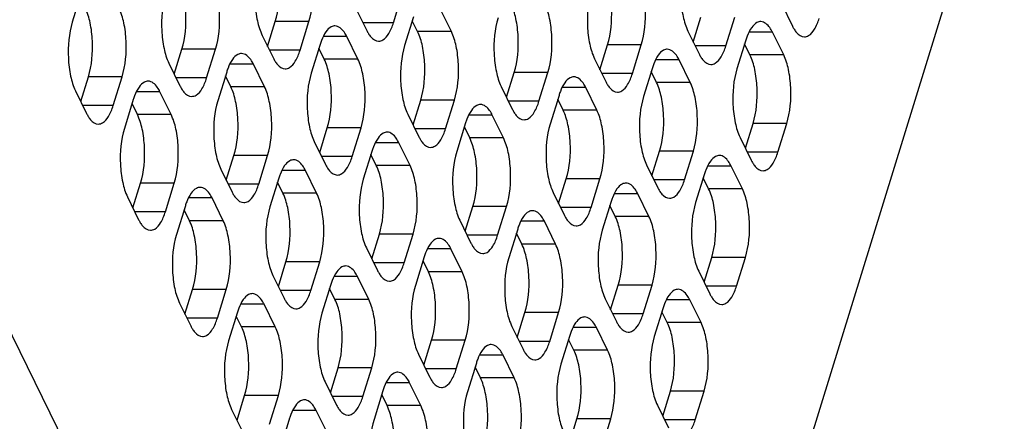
# Model space of a CAD drawing. Header units: millimetres. Extents: x 0 to 420, y 0 to 297.
# Tile 126 of 180: x 181.35 to 193.46, y 146.75 to 151.69. Entities that reach past the tile are written whole.
import ezdxf

# ---------------------------------------------------------------- set-up
doc = ezdxf.new("R2010")
doc.units = ezdxf.units.MM
doc.header["$LTSCALE"] = 23.1
doc.layers.add('ASSI', color=7, linetype='CONTINUOUS')

msp = doc.modelspace()

# ---------------------------------------------------------------- linework, layer by layer
at = {"layer": 'ASSI', "color": 7, "linetype": 'CONTINUOUS'}
for p, q in [((189.870789, 142.639393), (203.151684, 185.616385)), ((182.102712, 152.009054), (181.993782, 151.656557)), ((185.943883, 151.649717), (186.052812, 152.002214)), ((190.714646, 151.885453), (190.851914, 151.605729)), ((185.478349, 151.832412), (185.615618, 151.552687)), ((186.655615, 151.539796), (186.518346, 151.81952)), ((184.395392, 151.358373), (184.489408, 151.662609)), ((184.794955, 151.310112), (184.903885, 151.662609)), ((186.190081, 151.72249), (186.081151, 151.369993)), ((186.241138, 151.539796), (186.175167, 151.674229)), ((189.631688, 151.411414), (189.725704, 151.71565)), ((190.031252, 151.363153), (190.140182, 151.71565)), ((189.565718, 151.545847), (189.702987, 151.266123)), ((190.742985, 151.253231), (190.605716, 151.532956)), ((184.329422, 151.492806), (184.46669, 151.213082)), ((185.041154, 151.382884), (184.932224, 151.030387)), ((185.506688, 151.20019), (185.369419, 151.479915)), ((190.277451, 151.435926), (190.168521, 151.083429)), ((190.328507, 151.253231), (190.262537, 151.387665)), ((183.246465, 151.018767), (183.340481, 151.323003)), ((183.646028, 150.970506), (183.754958, 151.323003)), ((185.09221, 151.20019), (185.02624, 151.334623)), ((188.482761, 151.071809), (188.576777, 151.376045)), ((188.882325, 151.023548), (188.991255, 151.376045)), ((183.180494, 151.153201), (183.317763, 150.873476)), ((184.357761, 150.860584), (184.220492, 151.140309)), ((188.416791, 151.206242), (188.55406, 150.926517)), ((189.594057, 150.913626), (189.456788, 151.19335)), ((183.892227, 151.043279), (183.783297, 150.690782)), ((187.333834, 150.732203), (187.42785, 151.036439)), ((187.733398, 150.683942), (187.842328, 151.036439)), ((189.128524, 151.09632), (189.019594, 150.743823)), ((189.17958, 150.913626), (189.11361, 151.048059)), ((182.097537, 150.679162), (182.191553, 150.983398)), ((182.497101, 150.630901), (182.606031, 150.983398)), ((183.943283, 150.860584), (183.877313, 150.995018)), ((182.031567, 150.813595), (182.168836, 150.53387)), ((183.208833, 150.520979), (183.071565, 150.800703)), ((187.267864, 150.866636), (187.405133, 150.586912)), ((188.44513, 150.57402), (188.307861, 150.853745)), ((182.7433, 150.703673), (182.63437, 150.351176)), ((182.794356, 150.520979), (182.728386, 150.655412)), ((186.184907, 150.392598), (186.278923, 150.696834)), ((186.58447, 150.344336), (186.6934, 150.696834)), ((187.979596, 150.756715), (187.870667, 150.404218)), ((188.030653, 150.57402), (187.964682, 150.708453)), ((186.118937, 150.527031), (186.256206, 150.247306)), ((186.830669, 150.417109), (186.721739, 150.064612)), ((187.296203, 150.234415), (187.158934, 150.514139)), ((190.272276, 150.106033), (190.366292, 150.410269)), ((190.67184, 150.057772), (190.78077, 150.410269)), ((185.03598, 150.052992), (185.129996, 150.357228)), ((185.435543, 150.004731), (185.544473, 150.357228)), ((186.881725, 150.234415), (186.815755, 150.368848)), ((184.97001, 150.187425), (185.107278, 149.907701)), ((186.147276, 149.894809), (186.010007, 150.174534)), ((190.206306, 150.240467), (190.343575, 149.960742)), ((185.681742, 150.077503), (185.572812, 149.725006)), ((189.123349, 149.766428), (189.217365, 150.070664)), ((189.522913, 149.718167), (189.631843, 150.070664)), ((183.887052, 149.713387), (183.981068, 150.017622)), ((184.286616, 149.665125), (184.395546, 150.017622)), ((185.732798, 149.894809), (185.666828, 150.029242)), ((183.821082, 149.84782), (183.958351, 149.568095)), ((184.998349, 149.555204), (184.86108, 149.834928)), ((189.057379, 149.900861), (189.194648, 149.621136)), ((190.234645, 149.608245), (190.097376, 149.887969)), ((184.532815, 149.737898), (184.423885, 149.385401)), ((184.583871, 149.555204), (184.517901, 149.689637)), ((187.974422, 149.426822), (188.068438, 149.731058)), ((188.373986, 149.378561), (188.482915, 149.731058)), ((189.769111, 149.790939), (189.660182, 149.438442)), ((189.820168, 149.608245), (189.754198, 149.742678)), ((182.738125, 149.373781), (182.832141, 149.678017)), ((183.137689, 149.32552), (183.246619, 149.678017)), ((182.672155, 149.508214), (182.809424, 149.22849)), ((183.849421, 149.215598), (183.712152, 149.495322)), ((187.908452, 149.561255), (188.045721, 149.281531)), ((188.620184, 149.451334), (188.511254, 149.098837)), ((189.085718, 149.268639), (188.948449, 149.548364)), ((183.383888, 149.398292), (183.274958, 149.045795)), ((183.434944, 149.215598), (183.368974, 149.350031)), ((186.825495, 149.087217), (186.919511, 149.391453)), ((187.225058, 149.038955), (187.333988, 149.391453)), ((188.671241, 149.268639), (188.60527, 149.403072)), ((186.759525, 149.22165), (186.896793, 148.941925)), ((187.936791, 148.929034), (187.799522, 149.208758)), ((187.471257, 149.111728), (187.362327, 148.759231)), ((185.676568, 148.747611), (185.770584, 149.051847)), ((186.076131, 148.69935), (186.185061, 149.051847)), ((187.522313, 148.929034), (187.456343, 149.063467)), ((185.610597, 148.882044), (185.747866, 148.60232)), ((186.787864, 148.589428), (186.650595, 148.869153)), ((186.32233, 148.772123), (186.2134, 148.419625)), ((186.373386, 148.589428), (186.307416, 148.723861)), ((189.763937, 148.461047), (189.857953, 148.765283)), ((190.163501, 148.412786), (190.272431, 148.765283)), ((184.52764, 148.408006), (184.621656, 148.712241)), ((184.927204, 148.359744), (185.036134, 148.712241)), ((189.697967, 148.59548), (189.835236, 148.315756)), ((184.46167, 148.542439), (184.598939, 148.262714)), ((185.638936, 148.249823), (185.501668, 148.529547)), ((183.378713, 148.0684), (183.472729, 148.372636)), ((183.778277, 148.020139), (183.887207, 148.372636)), ((185.173403, 148.432517), (185.064473, 148.08002)), ((185.224459, 148.249823), (185.158489, 148.384256)), ((188.61501, 148.121441), (188.709026, 148.425677)), ((189.014574, 148.07318), (189.123503, 148.425677)), ((188.54904, 148.255874), (188.686309, 147.97615)), ((189.726306, 147.963258), (189.589037, 148.242983)), ((183.312743, 148.202833), (183.450012, 147.923109)), ((184.490009, 147.910217), (184.35274, 148.189942)), ((189.260772, 148.145953), (189.151842, 147.793456)), ((184.024475, 148.092911), (183.915546, 147.740414)), ((184.075532, 147.910217), (184.009562, 148.04465)), ((187.466083, 147.781836), (187.560099, 148.086072)), ((187.865646, 147.733575), (187.974576, 148.086072)), ((189.311829, 147.963258), (189.245858, 148.097691)), ((187.400113, 147.916269), (187.537381, 147.636544)), ((188.577379, 147.623653), (188.44011, 147.903377)), ((186.317156, 147.44223), (186.411172, 147.746466)), ((186.716719, 147.393969), (186.825649, 147.746466)), ((188.111845, 147.806347), (188.002915, 147.45385)), ((188.162901, 147.623653), (188.096931, 147.758086)), ((186.251185, 147.576663), (186.388454, 147.296939)), ((187.428452, 147.284047), (187.291183, 147.563772)), ((185.168228, 147.102625), (185.262244, 147.40686)), ((185.567792, 147.054363), (185.676722, 147.40686)), ((186.962918, 147.466742), (186.853988, 147.114244)), ((187.013974, 147.284047), (186.948004, 147.41848)), ((185.102258, 147.237058), (185.239527, 146.957333)), ((186.279524, 146.944442), (186.142256, 147.224166)), ((184.019301, 146.763019), (184.113317, 147.067255)), ((184.418865, 146.714758), (184.527795, 147.067255)), ((185.813991, 147.127136), (185.705061, 146.774639)), ((185.865047, 146.944442), (185.799077, 147.078875)), ((189.255598, 146.81606), (189.349614, 147.120296)), ((189.655161, 146.767799), (189.764091, 147.120296)), ((183.953331, 146.897452), (184.0906, 146.617728)), ((189.189628, 146.950494), (189.326897, 146.670769)), ((184.665063, 146.78753), (184.556134, 146.435033)), ((185.130597, 146.604836), (184.993328, 146.884561)), ((188.106671, 146.476455), (188.200687, 146.780691)), ((188.506234, 146.428194), (188.615164, 146.780691))]:
    msp.add_line(p, q, dxfattribs=at)
at = {"layer": 'ASSI', "color": 9, "linetype": 'CONTINUOUS'}
for p, q in [((187.520251, 135.03305), (171.185259, 168.320264)), ((184.903885, 151.662609), (184.489408, 151.662609)), ((185.943883, 151.649717), (185.568002, 151.649717)), ((186.655615, 151.539796), (186.241138, 151.539796)), ((190.605716, 151.532956), (190.315578, 151.532956)), ((185.369419, 151.479915), (185.079281, 151.479915)), ((183.754958, 151.323003), (183.340481, 151.323003)), ((184.794955, 151.310112), (184.419075, 151.310112)), ((188.991255, 151.376045), (188.576777, 151.376045)), ((190.031252, 151.363153), (189.655372, 151.363153)), ((184.220492, 151.140309), (183.930354, 151.140309)), ((185.506688, 151.20019), (185.09221, 151.20019)), ((189.456788, 151.19335), (189.166651, 151.19335)), ((190.742985, 151.253231), (190.328507, 151.253231)), ((187.842328, 151.036439), (187.42785, 151.036439)), ((188.882325, 151.023548), (188.506444, 151.023548)), ((182.606031, 150.983398), (182.191553, 150.983398)), ((183.646028, 150.970506), (183.270148, 150.970506)), ((189.594057, 150.913626), (189.17958, 150.913626)), ((183.071565, 150.800703), (182.781427, 150.800703)), ((184.357761, 150.860584), (183.943283, 150.860584)), ((188.307861, 150.853745), (188.017724, 150.853745)), ((186.6934, 150.696834), (186.278923, 150.696834)), ((187.733398, 150.683942), (187.357517, 150.683942)), ((182.497101, 150.630901), (182.121221, 150.630901)), ((188.44513, 150.57402), (188.030653, 150.57402)), ((183.208833, 150.520979), (182.794356, 150.520979)), ((187.158934, 150.514139), (186.868796, 150.514139)), ((190.78077, 150.410269), (190.366292, 150.410269)), ((185.544473, 150.357228), (185.129996, 150.357228)), ((186.58447, 150.344336), (186.20859, 150.344336)), ((186.010007, 150.174534), (185.719869, 150.174534)), ((187.296203, 150.234415), (186.881725, 150.234415)), ((189.631843, 150.070664), (189.217365, 150.070664)), ((190.67184, 150.057772), (190.29596, 150.057772)), ((184.395546, 150.017622), (183.981068, 150.017622)), ((185.435543, 150.004731), (185.059663, 150.004731)), ((184.86108, 149.834928), (184.570942, 149.834928)), ((186.147276, 149.894809), (185.732798, 149.894809)), ((190.097376, 149.887969), (189.807239, 149.887969)), ((188.482915, 149.731058), (188.068438, 149.731058)), ((189.522913, 149.718167), (189.147032, 149.718167)), ((183.246619, 149.678017), (182.832141, 149.678017)), ((184.286616, 149.665125), (183.910736, 149.665125)), ((190.234645, 149.608245), (189.820168, 149.608245)), ((183.712152, 149.495322), (183.422015, 149.495322)), ((184.998349, 149.555204), (184.583871, 149.555204)), ((188.948449, 149.548364), (188.658311, 149.548364)), ((183.137689, 149.32552), (182.761808, 149.32552)), ((187.333988, 149.391453), (186.919511, 149.391453)), ((188.373986, 149.378561), (187.998105, 149.378561)), ((183.849421, 149.215598), (183.434944, 149.215598)), ((187.799522, 149.208758), (187.509384, 149.208758)), ((189.085718, 149.268639), (188.671241, 149.268639)), ((186.185061, 149.051847), (185.770584, 149.051847)), ((187.225058, 149.038955), (186.849178, 149.038955)), ((186.650595, 148.869153), (186.360457, 148.869153)), ((187.936791, 148.929034), (187.522313, 148.929034)), ((190.272431, 148.765283), (189.857953, 148.765283)), ((185.036134, 148.712241), (184.621656, 148.712241)), ((186.076131, 148.69935), (185.700251, 148.69935)), ((185.501668, 148.529547), (185.21153, 148.529547)), ((186.787864, 148.589428), (186.373386, 148.589428)), ((183.887207, 148.372636), (183.472729, 148.372636)), ((184.927204, 148.359744), (184.551324, 148.359744)), ((189.123503, 148.425677), (188.709026, 148.425677)), ((190.163501, 148.412786), (189.78762, 148.412786)), ((185.638936, 148.249823), (185.224459, 148.249823)), ((189.589037, 148.242983), (189.298899, 148.242983)), ((184.35274, 148.189942), (184.062603, 148.189942)), ((183.778277, 148.020139), (183.402396, 148.020139)), ((187.974576, 148.086072), (187.560099, 148.086072)), ((189.014574, 148.07318), (188.638693, 148.07318)), ((184.490009, 147.910217), (184.075532, 147.910217)), ((188.44011, 147.903377), (188.149972, 147.903377)), ((189.726306, 147.963258), (189.311829, 147.963258)), ((186.825649, 147.746466), (186.411172, 147.746466)), ((187.865646, 147.733575), (187.489766, 147.733575)), ((187.291183, 147.563772), (187.001045, 147.563772)), ((188.577379, 147.623653), (188.162901, 147.623653)), ((185.676722, 147.40686), (185.262244, 147.40686)), ((186.716719, 147.393969), (186.340839, 147.393969)), ((187.428452, 147.284047), (187.013974, 147.284047)), ((186.142256, 147.224166), (185.852118, 147.224166)), ((184.527795, 147.067255), (184.113317, 147.067255)), ((185.567792, 147.054363), (185.191912, 147.054363)), ((189.764091, 147.120296), (189.349614, 147.120296)), ((186.279524, 146.944442), (185.865047, 146.944442)), ((184.993328, 146.884561), (184.703191, 146.884561)), ((188.615164, 146.780691), (188.200687, 146.780691)), ((189.655161, 146.767799), (189.279281, 146.767799))]:
    msp.add_line(p, q, dxfattribs=at)
at = {"layer": 'ASSI', "color": 7, "linetype": 'CONTINUOUS'}
for centre in [(185.768627, 151.158928), (191.004923, 151.211969), (189.855996, 150.872364), (184.619699, 150.819322), (188.707069, 150.532758), (183.470772, 150.479717), (187.558142, 150.193152), (186.409215, 149.853547), (190.496584, 149.566983), (185.260287, 149.513941), (184.11136, 149.174336), (189.347657, 149.227377), (188.19873, 148.887771), (187.049802, 148.548166), (185.900875, 148.20856), (184.751948, 147.868955), (189.988245, 147.921996), (188.839318, 147.582391), (187.69039, 147.242785), (186.541463, 146.903179), (185.392536, 146.563574)]:
    msp.add_arc(centre, 0.761166, 159.076552, 162.8887167, dxfattribs=at)
for points, knots in [([(184.489408, 151.662609), (184.533133, 151.804104), (184.551849, 152.032214), (184.519186, 152.315869), (184.479233, 152.449307), (184.451622, 152.505571)], [0, 0, 0, 0, 0.51848124, 0.780584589, 1, 1, 1, 1]), ([(184.903885, 151.662609), (184.947611, 151.804104), (184.966326, 152.032214), (184.933664, 152.315869), (184.89371, 152.449307), (184.8661, 152.505571)], [0, 0, 0, 0, 0.51848124, 0.780584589, 1, 1, 1, 1]), ([(189.527933, 152.38881), (189.484208, 152.247314), (189.465492, 152.019204), (189.498155, 151.735549), (189.538108, 151.602111), (189.565718, 151.545847)], [0, 0, 0, 0, 0.51848124, 0.780584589, 1, 1, 1, 1]), ([(184.291636, 152.335768), (184.247911, 152.194273), (184.229195, 151.966163), (184.261858, 151.682508), (184.301811, 151.54907), (184.329422, 151.492806)], [0, 0, 0, 0, 0.51848124, 0.780584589, 1, 1, 1, 1]), ([(183.340481, 151.323003), (183.384206, 151.464499), (183.402922, 151.692609), (183.370259, 151.976264), (183.330305, 152.109702), (183.302695, 152.165965)], [0, 0, 0, 0, 0.51848124, 0.780584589, 1, 1, 1, 1]), ([(183.754958, 151.323003), (183.798683, 151.464499), (183.817399, 151.692609), (183.784736, 151.976264), (183.744783, 152.109702), (183.717173, 152.165965)], [0, 0, 0, 0, 0.51848124, 0.780584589, 1, 1, 1, 1]), ([(188.576777, 151.376045), (188.620503, 151.51754), (188.639219, 151.74565), (188.606556, 152.029305), (188.566602, 152.162743), (188.538992, 152.219007)], [0, 0, 0, 0, 0.51848124, 0.780584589, 1, 1, 1, 1]), ([(188.991255, 151.376045), (189.03498, 151.51754), (189.053696, 151.74565), (189.021033, 152.029305), (188.98108, 152.162743), (188.953469, 152.219007)], [0, 0, 0, 0, 0.51848124, 0.780584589, 1, 1, 1, 1]), ([(183.142709, 151.996163), (183.098984, 151.854667), (183.080268, 151.626557), (183.112931, 151.342902), (183.152884, 151.209464), (183.180494, 151.153201)], [0, 0, 0, 0, 0.51848124, 0.780584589, 1, 1, 1, 1]), ([(188.379006, 152.049204), (188.33528, 151.907708), (188.316565, 151.679599), (188.349227, 151.395944), (188.389181, 151.262506), (188.416791, 151.206242)], [0, 0, 0, 0, 0.51848124, 0.780584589, 1, 1, 1, 1]), ([(187.42785, 151.036439), (187.471576, 151.177935), (187.490291, 151.406044), (187.457628, 151.689699), (187.417675, 151.823137), (187.390065, 151.879401)], [0, 0, 0, 0, 0.51848124, 0.780584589, 1, 1, 1, 1]), ([(187.842328, 151.036439), (187.886053, 151.177935), (187.904769, 151.406044), (187.872106, 151.689699), (187.832152, 151.823137), (187.804542, 151.879401)], [0, 0, 0, 0, 0.51848124, 0.780584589, 1, 1, 1, 1]), ([(182.191553, 150.983398), (182.235279, 151.124893), (182.253995, 151.353003), (182.221332, 151.636658), (182.181378, 151.770096), (182.153768, 151.82636)], [0, 0, 0, 0, 0.51848124, 0.780584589, 1, 1, 1, 1]), ([(182.606031, 150.983398), (182.649756, 151.124893), (182.668472, 151.353003), (182.635809, 151.636658), (182.595856, 151.770096), (182.568245, 151.82636)], [0, 0, 0, 0, 0.51848124, 0.780584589, 1, 1, 1, 1]), ([(181.993782, 151.656557), (181.950056, 151.515061), (181.931341, 151.286952), (181.964003, 151.003297), (182.003957, 150.869859), (182.031567, 150.813595)], [0, 0, 0, 0, 0.51848124, 0.780584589, 1, 1, 1, 1]), ([(185.760754, 151.422692), (185.778853, 151.422691), (185.832368, 151.440541), (185.898223, 151.524646), (185.929436, 151.602968), (185.943883, 151.649717)], [0, 0, 0, 0, 0.176817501, 0.521964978, 1, 1, 1, 1]), ([(187.230079, 151.709598), (187.186353, 151.568103), (187.167637, 151.339993), (187.2003, 151.056338), (187.240254, 150.9229), (187.267864, 150.866636)], [0, 0, 0, 0, 0.51848124, 0.780584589, 1, 1, 1, 1]), ([(190.460579, 151.662951), (190.444736, 151.662952), (190.399022, 151.649894), (190.338443, 151.584542), (190.308335, 151.521299), (190.29395, 151.483797)], [0, 0, 0, 0, 0.185015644, 0.530922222, 1, 1, 1, 1]), ([(190.605716, 151.532956), (190.596263, 151.552218), (190.5651, 151.608792), (190.505576, 151.662948), (190.460579, 151.662951)], [0, 0, 0, 0, 0.322876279, 1, 1, 1, 1]), ([(190.997051, 151.475733), (191.015149, 151.475732), (191.068664, 151.493583), (191.13452, 151.577687), (191.165733, 151.65601), (191.180179, 151.702759)], [0, 0, 0, 0, 0.176817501, 0.521964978, 1, 1, 1, 1]), ([(185.224282, 151.60991), (185.20844, 151.609911), (185.162725, 151.596852), (185.102146, 151.531501), (185.072039, 151.468258), (185.057654, 151.430755)], [0, 0, 0, 0, 0.185015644, 0.530922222, 1, 1, 1, 1]), ([(185.369419, 151.479915), (185.359967, 151.499177), (185.328804, 151.55575), (185.26928, 151.609906), (185.224282, 151.60991)], [0, 0, 0, 0, 0.322876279, 1, 1, 1, 1]), ([(185.635921, 151.515695), (185.644567, 151.501659), (185.674028, 151.458767), (185.724257, 151.422695), (185.760754, 151.422692)], [0, 0, 0, 0, 0.311130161, 1, 1, 1, 1]), ([(186.278923, 150.696834), (186.322648, 150.838329), (186.341364, 151.066439), (186.308701, 151.350094), (186.268748, 151.483532), (186.241138, 151.539796)], [0, 0, 0, 0, 0.51848124, 0.780584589, 1, 1, 1, 1]), ([(186.6934, 150.696834), (186.737126, 150.838329), (186.755842, 151.066439), (186.723179, 151.350094), (186.683225, 151.483532), (186.655615, 151.539796)], [0, 0, 0, 0, 0.51848124, 0.780584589, 1, 1, 1, 1]), ([(190.872218, 151.568736), (190.880863, 151.554701), (190.910324, 151.511808), (190.960554, 151.475736), (190.997051, 151.475733)], [0, 0, 0, 0, 0.311130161, 1, 1, 1, 1]), ([(184.075355, 151.270304), (184.059513, 151.270305), (184.013798, 151.257247), (183.953219, 151.191895), (183.923111, 151.128652), (183.908726, 151.09115)], [0, 0, 0, 0, 0.185015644, 0.530922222, 1, 1, 1, 1]), ([(184.220492, 151.140309), (184.211039, 151.159571), (184.179876, 151.216145), (184.120352, 151.270301), (184.075355, 151.270304)], [0, 0, 0, 0, 0.322876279, 1, 1, 1, 1]), ([(184.611827, 151.083087), (184.629926, 151.083085), (184.683441, 151.100936), (184.749296, 151.18504), (184.780509, 151.263363), (184.794955, 151.310112)], [0, 0, 0, 0, 0.176817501, 0.521964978, 1, 1, 1, 1]), ([(186.081151, 151.369993), (186.037426, 151.228497), (186.01871, 151.000388), (186.051373, 150.716733), (186.091326, 150.583294), (186.118937, 150.527031)], [0, 0, 0, 0, 0.51848124, 0.780584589, 1, 1, 1, 1]), ([(189.311652, 151.323345), (189.295809, 151.323347), (189.250095, 151.310288), (189.189516, 151.244937), (189.159408, 151.181693), (189.145023, 151.144191)], [0, 0, 0, 0, 0.185015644, 0.530922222, 1, 1, 1, 1]), ([(189.456788, 151.19335), (189.447336, 151.212612), (189.416173, 151.269186), (189.356649, 151.323342), (189.311652, 151.323345)], [0, 0, 0, 0, 0.322876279, 1, 1, 1, 1]), ([(189.848124, 151.136128), (189.866222, 151.136127), (189.919737, 151.153977), (189.985593, 151.238081), (190.016806, 151.316404), (190.031252, 151.363153)], [0, 0, 0, 0, 0.176817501, 0.521964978, 1, 1, 1, 1]), ([(184.486994, 151.176089), (184.495639, 151.162054), (184.5251, 151.119161), (184.57533, 151.083089), (184.611827, 151.083087)], [0, 0, 0, 0, 0.311130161, 1, 1, 1, 1]), ([(185.129996, 150.357228), (185.173721, 150.498724), (185.192437, 150.726833), (185.159774, 151.010488), (185.119821, 151.143926), (185.09221, 151.20019)], [0, 0, 0, 0, 0.51848124, 0.780584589, 1, 1, 1, 1]), ([(185.544473, 150.357228), (185.588199, 150.498724), (185.606914, 150.726833), (185.574252, 151.010488), (185.534298, 151.143926), (185.506688, 151.20019)], [0, 0, 0, 0, 0.51848124, 0.780584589, 1, 1, 1, 1]), ([(189.723291, 151.22913), (189.731936, 151.215095), (189.761397, 151.172202), (189.811626, 151.136131), (189.848124, 151.136128)], [0, 0, 0, 0, 0.311130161, 1, 1, 1, 1]), ([(190.366292, 150.410269), (190.410018, 150.551765), (190.428734, 150.779875), (190.396071, 151.06353), (190.356117, 151.196968), (190.328507, 151.253231)], [0, 0, 0, 0, 0.51848124, 0.780584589, 1, 1, 1, 1]), ([(190.78077, 150.410269), (190.824495, 150.551765), (190.843211, 150.779875), (190.810548, 151.06353), (190.770595, 151.196968), (190.742985, 151.253231)], [0, 0, 0, 0, 0.51848124, 0.780584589, 1, 1, 1, 1]), ([(184.932224, 151.030387), (184.888499, 150.888892), (184.869783, 150.660782), (184.902446, 150.377127), (184.942399, 150.243689), (184.97001, 150.187425)], [0, 0, 0, 0, 0.51848124, 0.780584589, 1, 1, 1, 1]), ([(188.699197, 150.796522), (188.717295, 150.796521), (188.77081, 150.814372), (188.836666, 150.898476), (188.867878, 150.976799), (188.882325, 151.023548)], [0, 0, 0, 0, 0.176817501, 0.521964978, 1, 1, 1, 1]), ([(190.168521, 151.083429), (190.124795, 150.941933), (190.10608, 150.713823), (190.138743, 150.430168), (190.178696, 150.29673), (190.206306, 150.240467)], [0, 0, 0, 0, 0.51848124, 0.780584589, 1, 1, 1, 1]), ([(182.926428, 150.930698), (182.910585, 150.9307), (182.864871, 150.917641), (182.804292, 150.85229), (182.774184, 150.789046), (182.759799, 150.751544)], [0, 0, 0, 0, 0.185015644, 0.530922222, 1, 1, 1, 1]), ([(183.071565, 150.800703), (183.062112, 150.819965), (183.030949, 150.876539), (182.971425, 150.930695), (182.926428, 150.930698)], [0, 0, 0, 0, 0.322876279, 1, 1, 1, 1]), ([(183.4629, 150.743481), (183.480998, 150.74348), (183.534513, 150.76133), (183.600369, 150.845434), (183.631582, 150.923757), (183.646028, 150.970506)], [0, 0, 0, 0, 0.176817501, 0.521964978, 1, 1, 1, 1]), ([(188.162725, 150.98374), (188.146882, 150.983741), (188.101167, 150.970683), (188.040588, 150.905331), (188.010481, 150.842088), (187.996096, 150.804586)], [0, 0, 0, 0, 0.185015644, 0.530922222, 1, 1, 1, 1]), ([(188.307861, 150.853745), (188.298409, 150.873007), (188.267246, 150.929581), (188.207722, 150.983737), (188.162725, 150.98374)], [0, 0, 0, 0, 0.322876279, 1, 1, 1, 1]), ([(189.217365, 150.070664), (189.261091, 150.212159), (189.279806, 150.440269), (189.247144, 150.723924), (189.20719, 150.857362), (189.17958, 150.913626)], [0, 0, 0, 0, 0.51848124, 0.780584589, 1, 1, 1, 1]), ([(189.631843, 150.070664), (189.675568, 150.212159), (189.694284, 150.440269), (189.661621, 150.723924), (189.621668, 150.857362), (189.594057, 150.913626)], [0, 0, 0, 0, 0.51848124, 0.780584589, 1, 1, 1, 1]), ([(183.338067, 150.836483), (183.346712, 150.822448), (183.376173, 150.779555), (183.426402, 150.743484), (183.4629, 150.743481)], [0, 0, 0, 0, 0.311130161, 1, 1, 1, 1]), ([(183.981068, 150.017622), (184.024794, 150.159118), (184.04351, 150.387228), (184.010847, 150.670883), (183.970893, 150.804321), (183.943283, 150.860584)], [0, 0, 0, 0, 0.51848124, 0.780584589, 1, 1, 1, 1]), ([(184.395546, 150.017622), (184.439271, 150.159118), (184.457987, 150.387228), (184.425324, 150.670883), (184.385371, 150.804321), (184.357761, 150.860584)], [0, 0, 0, 0, 0.51848124, 0.780584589, 1, 1, 1, 1]), ([(188.574363, 150.889525), (188.583009, 150.87549), (188.61247, 150.832597), (188.662699, 150.796525), (188.699197, 150.796522)], [0, 0, 0, 0, 0.311130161, 1, 1, 1, 1]), ([(183.783297, 150.690782), (183.739572, 150.549286), (183.720856, 150.321176), (183.753519, 150.037521), (183.793472, 149.904083), (183.821082, 149.84782)], [0, 0, 0, 0, 0.51848124, 0.780584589, 1, 1, 1, 1]), ([(187.550269, 150.456917), (187.568368, 150.456915), (187.621883, 150.474766), (187.687738, 150.55887), (187.718951, 150.637193), (187.733398, 150.683942)], [0, 0, 0, 0, 0.176817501, 0.521964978, 1, 1, 1, 1]), ([(189.019594, 150.743823), (188.975868, 150.602327), (188.957152, 150.374218), (188.989815, 150.090563), (189.029769, 149.957125), (189.057379, 149.900861)], [0, 0, 0, 0, 0.51848124, 0.780584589, 1, 1, 1, 1]), ([(182.313973, 150.403875), (182.332071, 150.403874), (182.385586, 150.421725), (182.451442, 150.505829), (182.482654, 150.584152), (182.497101, 150.630901)], [0, 0, 0, 0, 0.176817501, 0.521964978, 1, 1, 1, 1]), ([(187.013797, 150.644134), (186.997955, 150.644135), (186.95224, 150.631077), (186.891661, 150.565725), (186.861554, 150.502482), (186.847169, 150.46498)], [0, 0, 0, 0, 0.185015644, 0.530922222, 1, 1, 1, 1]), ([(187.158934, 150.514139), (187.149482, 150.533401), (187.118319, 150.589975), (187.058795, 150.644131), (187.013797, 150.644134)], [0, 0, 0, 0, 0.322876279, 1, 1, 1, 1]), ([(187.425436, 150.549919), (187.434082, 150.535884), (187.463543, 150.492991), (187.513772, 150.456919), (187.550269, 150.456917)], [0, 0, 0, 0, 0.311130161, 1, 1, 1, 1]), ([(188.068438, 149.731058), (188.112163, 149.872554), (188.130879, 150.100663), (188.098216, 150.384318), (188.058263, 150.517757), (188.030653, 150.57402)], [0, 0, 0, 0, 0.51848124, 0.780584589, 1, 1, 1, 1]), ([(188.482915, 149.731058), (188.526641, 149.872554), (188.545357, 150.100663), (188.512694, 150.384318), (188.47274, 150.517757), (188.44513, 150.57402)], [0, 0, 0, 0, 0.51848124, 0.780584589, 1, 1, 1, 1]), ([(182.18914, 150.496878), (182.197785, 150.482843), (182.227246, 150.43995), (182.277475, 150.403878), (182.313973, 150.403875)], [0, 0, 0, 0, 0.311130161, 1, 1, 1, 1]), ([(182.832141, 149.678017), (182.875867, 149.819512), (182.894583, 150.047622), (182.86192, 150.331277), (182.821966, 150.464715), (182.794356, 150.520979)], [0, 0, 0, 0, 0.51848124, 0.780584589, 1, 1, 1, 1]), ([(183.246619, 149.678017), (183.290344, 149.819512), (183.30906, 150.047622), (183.276397, 150.331277), (183.236444, 150.464715), (183.208833, 150.520979)], [0, 0, 0, 0, 0.51848124, 0.780584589, 1, 1, 1, 1]), ([(182.63437, 150.351176), (182.590644, 150.209681), (182.571929, 149.981571), (182.604591, 149.697916), (182.644545, 149.564478), (182.672155, 149.508214)], [0, 0, 0, 0, 0.51848124, 0.780584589, 1, 1, 1, 1]), ([(185.86487, 150.304529), (185.849028, 150.30453), (185.803313, 150.291471), (185.742734, 150.22612), (185.712626, 150.162877), (185.698242, 150.125374)], [0, 0, 0, 0, 0.185015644, 0.530922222, 1, 1, 1, 1]), ([(186.010007, 150.174534), (186.000554, 150.193796), (185.969392, 150.25037), (185.909868, 150.304525), (185.86487, 150.304529)], [0, 0, 0, 0, 0.322876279, 1, 1, 1, 1]), ([(186.401342, 150.117311), (186.419441, 150.11731), (186.472956, 150.135161), (186.538811, 150.219265), (186.570024, 150.297587), (186.58447, 150.344336)], [0, 0, 0, 0, 0.176817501, 0.521964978, 1, 1, 1, 1]), ([(187.870667, 150.404218), (187.826941, 150.262722), (187.808225, 150.034612), (187.840888, 149.750957), (187.880842, 149.617519), (187.908452, 149.561255)], [0, 0, 0, 0, 0.51848124, 0.780584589, 1, 1, 1, 1]), ([(186.276509, 150.210314), (186.285154, 150.196279), (186.314616, 150.153386), (186.364845, 150.117314), (186.401342, 150.117311)], [0, 0, 0, 0, 0.311130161, 1, 1, 1, 1]), ([(186.919511, 149.391453), (186.963236, 149.532948), (186.981952, 149.761058), (186.949289, 150.044713), (186.909336, 150.178151), (186.881725, 150.234415)], [0, 0, 0, 0, 0.51848124, 0.780584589, 1, 1, 1, 1]), ([(187.333988, 149.391453), (187.377714, 149.532948), (187.396429, 149.761058), (187.363767, 150.044713), (187.323813, 150.178151), (187.296203, 150.234415)], [0, 0, 0, 0, 0.51848124, 0.780584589, 1, 1, 1, 1]), ([(186.721739, 150.064612), (186.678014, 149.923116), (186.659298, 149.695007), (186.691961, 149.411352), (186.731914, 149.277914), (186.759525, 149.22165)], [0, 0, 0, 0, 0.51848124, 0.780584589, 1, 1, 1, 1]), ([(190.488712, 149.830747), (190.50681, 149.830746), (190.560325, 149.848596), (190.626181, 149.9327), (190.657393, 150.011023), (190.67184, 150.057772)], [0, 0, 0, 0, 0.176817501, 0.521964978, 1, 1, 1, 1]), ([(184.715943, 149.964923), (184.7001, 149.964924), (184.654386, 149.951866), (184.593807, 149.886514), (184.563699, 149.823271), (184.549314, 149.785769)], [0, 0, 0, 0, 0.185015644, 0.530922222, 1, 1, 1, 1]), ([(184.86108, 149.834928), (184.851627, 149.85419), (184.820464, 149.910764), (184.76094, 149.96492), (184.715943, 149.964923)], [0, 0, 0, 0, 0.322876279, 1, 1, 1, 1]), ([(185.252415, 149.777706), (185.270513, 149.777704), (185.324028, 149.795555), (185.389884, 149.879659), (185.421097, 149.957982), (185.435543, 150.004731)], [0, 0, 0, 0, 0.176817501, 0.521964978, 1, 1, 1, 1]), ([(189.95224, 150.017964), (189.936397, 150.017966), (189.890682, 150.004907), (189.830104, 149.939556), (189.799996, 149.876313), (189.785611, 149.83881)], [0, 0, 0, 0, 0.185015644, 0.530922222, 1, 1, 1, 1]), ([(190.097376, 149.887969), (190.087924, 149.907231), (190.056761, 149.963805), (189.997237, 150.017961), (189.95224, 150.017964)], [0, 0, 0, 0, 0.322876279, 1, 1, 1, 1]), ([(185.127582, 149.870708), (185.136227, 149.856673), (185.165688, 149.81378), (185.215918, 149.777708), (185.252415, 149.777706)], [0, 0, 0, 0, 0.311130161, 1, 1, 1, 1]), ([(185.770584, 149.051847), (185.814309, 149.193343), (185.833025, 149.421452), (185.800362, 149.705107), (185.760409, 149.838545), (185.732798, 149.894809)], [0, 0, 0, 0, 0.51848124, 0.780584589, 1, 1, 1, 1]), ([(186.185061, 149.051847), (186.228786, 149.193343), (186.247502, 149.421452), (186.214839, 149.705107), (186.174886, 149.838545), (186.147276, 149.894809)], [0, 0, 0, 0, 0.51848124, 0.780584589, 1, 1, 1, 1]), ([(190.363879, 149.923749), (190.372524, 149.909714), (190.401985, 149.866821), (190.452214, 149.83075), (190.488712, 149.830747)], [0, 0, 0, 0, 0.311130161, 1, 1, 1, 1]), ([(185.572812, 149.725006), (185.529087, 149.583511), (185.510371, 149.355401), (185.543034, 149.071746), (185.582987, 148.938308), (185.610597, 148.882044)], [0, 0, 0, 0, 0.51848124, 0.780584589, 1, 1, 1, 1]), ([(189.339784, 149.491141), (189.357883, 149.49114), (189.411398, 149.508991), (189.477253, 149.593095), (189.508466, 149.671418), (189.522913, 149.718167)], [0, 0, 0, 0, 0.176817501, 0.521964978, 1, 1, 1, 1]), ([(183.567016, 149.625318), (183.551173, 149.625319), (183.505459, 149.61226), (183.44488, 149.546909), (183.414772, 149.483666), (183.400387, 149.446163)], [0, 0, 0, 0, 0.185015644, 0.530922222, 1, 1, 1, 1]), ([(183.712152, 149.495322), (183.7027, 149.514584), (183.671537, 149.571158), (183.612013, 149.625314), (183.567016, 149.625318)], [0, 0, 0, 0, 0.322876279, 1, 1, 1, 1]), ([(184.103488, 149.4381), (184.121586, 149.438099), (184.175101, 149.455949), (184.240957, 149.540054), (184.27217, 149.618376), (184.286616, 149.665125)], [0, 0, 0, 0, 0.176817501, 0.521964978, 1, 1, 1, 1]), ([(188.803313, 149.678359), (188.78747, 149.67836), (188.741755, 149.665302), (188.681176, 149.59995), (188.651069, 149.536707), (188.636684, 149.499205)], [0, 0, 0, 0, 0.185015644, 0.530922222, 1, 1, 1, 1]), ([(188.948449, 149.548364), (188.938997, 149.567626), (188.907834, 149.6242), (188.84831, 149.678356), (188.803313, 149.678359)], [0, 0, 0, 0, 0.322876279, 1, 1, 1, 1]), ([(189.214951, 149.584144), (189.223597, 149.570109), (189.253058, 149.527216), (189.303287, 149.491144), (189.339784, 149.491141)], [0, 0, 0, 0, 0.311130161, 1, 1, 1, 1]), ([(189.857953, 148.765283), (189.901679, 148.906778), (189.920394, 149.134888), (189.887731, 149.418543), (189.847778, 149.551981), (189.820168, 149.608245)], [0, 0, 0, 0, 0.51848124, 0.780584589, 1, 1, 1, 1]), ([(190.272431, 148.765283), (190.316156, 148.906778), (190.334872, 149.134888), (190.302209, 149.418543), (190.262255, 149.551981), (190.234645, 149.608245)], [0, 0, 0, 0, 0.51848124, 0.780584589, 1, 1, 1, 1]), ([(183.978655, 149.531102), (183.9873, 149.517067), (184.016761, 149.474174), (184.06699, 149.438103), (184.103488, 149.4381)], [0, 0, 0, 0, 0.311130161, 1, 1, 1, 1]), ([(184.621656, 148.712241), (184.665382, 148.853737), (184.684098, 149.081847), (184.651435, 149.365502), (184.611481, 149.49894), (184.583871, 149.555204)], [0, 0, 0, 0, 0.51848124, 0.780584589, 1, 1, 1, 1]), ([(185.036134, 148.712241), (185.079859, 148.853737), (185.098575, 149.081847), (185.065912, 149.365502), (185.025959, 149.49894), (184.998349, 149.555204)], [0, 0, 0, 0, 0.51848124, 0.780584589, 1, 1, 1, 1]), ([(182.954561, 149.098494), (182.972659, 149.098493), (183.026174, 149.116344), (183.09203, 149.200448), (183.123242, 149.278771), (183.137689, 149.32552)], [0, 0, 0, 0, 0.176817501, 0.521964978, 1, 1, 1, 1]), ([(184.423885, 149.385401), (184.380159, 149.243905), (184.361444, 149.015796), (184.394107, 148.732141), (184.43406, 148.598702), (184.46167, 148.542439)], [0, 0, 0, 0, 0.51848124, 0.780584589, 1, 1, 1, 1]), ([(187.654385, 149.338753), (187.638543, 149.338754), (187.592828, 149.325696), (187.532249, 149.260344), (187.502142, 149.197101), (187.487757, 149.159599)], [0, 0, 0, 0, 0.185015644, 0.530922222, 1, 1, 1, 1]), ([(187.799522, 149.208758), (187.79007, 149.22802), (187.758907, 149.284594), (187.699383, 149.33875), (187.654385, 149.338753)], [0, 0, 0, 0, 0.322876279, 1, 1, 1, 1]), ([(188.190857, 149.151536), (188.208956, 149.151535), (188.262471, 149.169385), (188.328326, 149.253489), (188.359539, 149.331812), (188.373986, 149.378561)], [0, 0, 0, 0, 0.176817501, 0.521964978, 1, 1, 1, 1]), ([(189.660182, 149.438442), (189.616456, 149.296947), (189.59774, 149.068837), (189.630403, 148.785182), (189.670357, 148.651744), (189.697967, 148.59548)], [0, 0, 0, 0, 0.51848124, 0.780584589, 1, 1, 1, 1]), ([(183.472729, 148.372636), (183.516455, 148.514131), (183.53517, 148.742241), (183.502508, 149.025896), (183.462554, 149.159334), (183.434944, 149.215598)], [0, 0, 0, 0, 0.51848124, 0.780584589, 1, 1, 1, 1]), ([(183.887207, 148.372636), (183.930932, 148.514131), (183.949648, 148.742241), (183.916985, 149.025896), (183.877032, 149.159334), (183.849421, 149.215598)], [0, 0, 0, 0, 0.51848124, 0.780584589, 1, 1, 1, 1]), ([(188.066024, 149.244538), (188.07467, 149.230503), (188.104131, 149.18761), (188.15436, 149.151538), (188.190857, 149.151536)], [0, 0, 0, 0, 0.311130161, 1, 1, 1, 1]), ([(188.709026, 148.425677), (188.752751, 148.567173), (188.771467, 148.795282), (188.738804, 149.078937), (188.698851, 149.212376), (188.671241, 149.268639)], [0, 0, 0, 0, 0.51848124, 0.780584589, 1, 1, 1, 1]), ([(189.123503, 148.425677), (189.167229, 148.567173), (189.185945, 148.795282), (189.153282, 149.078937), (189.113328, 149.212376), (189.085718, 149.268639)], [0, 0, 0, 0, 0.51848124, 0.780584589, 1, 1, 1, 1]), ([(182.829727, 149.191497), (182.838373, 149.177462), (182.867834, 149.134569), (182.918063, 149.098497), (182.954561, 149.098494)], [0, 0, 0, 0, 0.311130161, 1, 1, 1, 1]), ([(188.511254, 149.098837), (188.467529, 148.957341), (188.448813, 148.729231), (188.481476, 148.445576), (188.52143, 148.312138), (188.54904, 148.255874)], [0, 0, 0, 0, 0.51848124, 0.780584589, 1, 1, 1, 1]), ([(183.274958, 149.045795), (183.231232, 148.9043), (183.212516, 148.67619), (183.245179, 148.392535), (183.285133, 148.259097), (183.312743, 148.202833)], [0, 0, 0, 0, 0.51848124, 0.780584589, 1, 1, 1, 1]), ([(186.505458, 148.999148), (186.489616, 148.999149), (186.443901, 148.98609), (186.383322, 148.920739), (186.353214, 148.857496), (186.338829, 148.819994)], [0, 0, 0, 0, 0.185015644, 0.530922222, 1, 1, 1, 1]), ([(186.650595, 148.869153), (186.641142, 148.888415), (186.60998, 148.944989), (186.550456, 148.999145), (186.505458, 148.999148)], [0, 0, 0, 0, 0.322876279, 1, 1, 1, 1]), ([(187.04193, 148.81193), (187.060029, 148.811929), (187.113544, 148.82978), (187.179399, 148.913884), (187.210612, 148.992207), (187.225058, 149.038955)], [0, 0, 0, 0, 0.176817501, 0.521964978, 1, 1, 1, 1]), ([(186.917097, 148.904933), (186.925742, 148.890898), (186.955203, 148.848005), (187.005433, 148.811933), (187.04193, 148.81193)], [0, 0, 0, 0, 0.311130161, 1, 1, 1, 1]), ([(187.560099, 148.086072), (187.603824, 148.227567), (187.62254, 148.455677), (187.589877, 148.739332), (187.549924, 148.87277), (187.522313, 148.929034)], [0, 0, 0, 0, 0.51848124, 0.780584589, 1, 1, 1, 1]), ([(187.974576, 148.086072), (188.018302, 148.227567), (188.037017, 148.455677), (188.004355, 148.739332), (187.964401, 148.87277), (187.936791, 148.929034)], [0, 0, 0, 0, 0.51848124, 0.780584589, 1, 1, 1, 1]), ([(187.362327, 148.759231), (187.318602, 148.617735), (187.299886, 148.389626), (187.332549, 148.105971), (187.372502, 147.972533), (187.400113, 147.916269)], [0, 0, 0, 0, 0.51848124, 0.780584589, 1, 1, 1, 1]), ([(185.356531, 148.659542), (185.340688, 148.659543), (185.294974, 148.646485), (185.234395, 148.581133), (185.204287, 148.51789), (185.189902, 148.480388)], [0, 0, 0, 0, 0.185015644, 0.530922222, 1, 1, 1, 1]), ([(185.501668, 148.529547), (185.492215, 148.548809), (185.461052, 148.605383), (185.401528, 148.659539), (185.356531, 148.659542)], [0, 0, 0, 0, 0.322876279, 1, 1, 1, 1]), ([(185.893003, 148.472325), (185.911101, 148.472323), (185.964616, 148.490174), (186.030472, 148.574278), (186.061685, 148.652601), (186.076131, 148.69935)], [0, 0, 0, 0, 0.176817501, 0.521964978, 1, 1, 1, 1]), ([(185.76817, 148.565327), (185.776815, 148.551292), (185.806276, 148.508399), (185.856505, 148.472327), (185.893003, 148.472325)], [0, 0, 0, 0, 0.311130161, 1, 1, 1, 1]), ([(186.411172, 147.746466), (186.454897, 147.887962), (186.473613, 148.116071), (186.44095, 148.399726), (186.400996, 148.533164), (186.373386, 148.589428)], [0, 0, 0, 0, 0.51848124, 0.780584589, 1, 1, 1, 1]), ([(186.825649, 147.746466), (186.869374, 147.887962), (186.88809, 148.116071), (186.855427, 148.399726), (186.815474, 148.533164), (186.787864, 148.589428)], [0, 0, 0, 0, 0.51848124, 0.780584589, 1, 1, 1, 1]), ([(184.744076, 148.132719), (184.762174, 148.132718), (184.815689, 148.150568), (184.881545, 148.234673), (184.912757, 148.312995), (184.927204, 148.359744)], [0, 0, 0, 0, 0.176817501, 0.521964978, 1, 1, 1, 1]), ([(186.2134, 148.419625), (186.169675, 148.27813), (186.150959, 148.05002), (186.183622, 147.766365), (186.223575, 147.632927), (186.251185, 147.576663)], [0, 0, 0, 0, 0.51848124, 0.780584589, 1, 1, 1, 1]), ([(189.443901, 148.372978), (189.428058, 148.372979), (189.382343, 148.359921), (189.321764, 148.294569), (189.291657, 148.231326), (189.277272, 148.193824)], [0, 0, 0, 0, 0.185015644, 0.530922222, 1, 1, 1, 1]), ([(189.589037, 148.242983), (189.579585, 148.262245), (189.548422, 148.318819), (189.488898, 148.372975), (189.443901, 148.372978)], [0, 0, 0, 0, 0.322876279, 1, 1, 1, 1]), ([(189.980372, 148.18576), (189.998471, 148.185759), (190.051986, 148.20361), (190.117841, 148.287714), (190.149054, 148.366037), (190.163501, 148.412786)], [0, 0, 0, 0, 0.176817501, 0.521964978, 1, 1, 1, 1]), ([(184.207604, 148.319937), (184.191761, 148.319938), (184.146046, 148.306879), (184.085468, 148.241528), (184.05536, 148.178285), (184.040975, 148.140782)], [0, 0, 0, 0, 0.185015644, 0.530922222, 1, 1, 1, 1]), ([(184.35274, 148.189942), (184.343288, 148.209204), (184.312125, 148.265777), (184.252601, 148.319933), (184.207604, 148.319937)], [0, 0, 0, 0, 0.322876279, 1, 1, 1, 1]), ([(185.262244, 147.40686), (185.30597, 147.548356), (185.324686, 147.776466), (185.292023, 148.060121), (185.252069, 148.193559), (185.224459, 148.249823)], [0, 0, 0, 0, 0.51848124, 0.780584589, 1, 1, 1, 1]), ([(185.676722, 147.40686), (185.720447, 147.548356), (185.739163, 147.776466), (185.7065, 148.060121), (185.666547, 148.193559), (185.638936, 148.249823)], [0, 0, 0, 0, 0.51848124, 0.780584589, 1, 1, 1, 1]), ([(189.855539, 148.278763), (189.864185, 148.264728), (189.893646, 148.221835), (189.943875, 148.185763), (189.980372, 148.18576)], [0, 0, 0, 0, 0.311130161, 1, 1, 1, 1]), ([(184.619243, 148.225722), (184.627888, 148.211686), (184.657349, 148.168794), (184.707578, 148.132722), (184.744076, 148.132719)], [0, 0, 0, 0, 0.311130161, 1, 1, 1, 1]), ([(183.595148, 147.793114), (183.613247, 147.793112), (183.666762, 147.810963), (183.732617, 147.895067), (183.76383, 147.97339), (183.778277, 148.020139)], [0, 0, 0, 0, 0.176817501, 0.521964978, 1, 1, 1, 1]), ([(185.064473, 148.08002), (185.020747, 147.938524), (185.002032, 147.710415), (185.034694, 147.42676), (185.074648, 147.293321), (185.102258, 147.237058)], [0, 0, 0, 0, 0.51848124, 0.780584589, 1, 1, 1, 1]), ([(188.294973, 148.033372), (188.279131, 148.033374), (188.233416, 148.020315), (188.172837, 147.954964), (188.142729, 147.89172), (188.128345, 147.854218)], [0, 0, 0, 0, 0.185015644, 0.530922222, 1, 1, 1, 1]), ([(188.44011, 147.903377), (188.430657, 147.922639), (188.399495, 147.979213), (188.339971, 148.033369), (188.294973, 148.033372)], [0, 0, 0, 0, 0.322876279, 1, 1, 1, 1]), ([(188.831445, 147.846155), (188.849544, 147.846154), (188.903059, 147.864004), (188.968914, 147.948108), (189.000127, 148.026431), (189.014574, 148.07318)], [0, 0, 0, 0, 0.176817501, 0.521964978, 1, 1, 1, 1]), ([(183.470315, 147.886116), (183.478961, 147.872081), (183.508422, 147.829188), (183.558651, 147.793116), (183.595148, 147.793114)], [0, 0, 0, 0, 0.311130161, 1, 1, 1, 1]), ([(184.113317, 147.067255), (184.157043, 147.208751), (184.175758, 147.43686), (184.143096, 147.720515), (184.103142, 147.853953), (184.075532, 147.910217)], [0, 0, 0, 0, 0.51848124, 0.780584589, 1, 1, 1, 1]), ([(184.527795, 147.067255), (184.57152, 147.208751), (184.590236, 147.43686), (184.557573, 147.720515), (184.517619, 147.853953), (184.490009, 147.910217)], [0, 0, 0, 0, 0.51848124, 0.780584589, 1, 1, 1, 1]), ([(188.706612, 147.939157), (188.715258, 147.925122), (188.744719, 147.882229), (188.794948, 147.846158), (188.831445, 147.846155)], [0, 0, 0, 0, 0.311130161, 1, 1, 1, 1]), ([(189.349614, 147.120296), (189.393339, 147.261792), (189.412055, 147.489902), (189.379392, 147.773557), (189.339439, 147.906995), (189.311829, 147.963258)], [0, 0, 0, 0, 0.51848124, 0.780584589, 1, 1, 1, 1]), ([(189.764091, 147.120296), (189.807817, 147.261792), (189.826533, 147.489902), (189.79387, 147.773557), (189.753916, 147.906995), (189.726306, 147.963258)], [0, 0, 0, 0, 0.51848124, 0.780584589, 1, 1, 1, 1]), ([(189.151842, 147.793456), (189.108117, 147.65196), (189.089401, 147.42385), (189.122064, 147.140195), (189.162017, 147.006757), (189.189628, 146.950494)], [0, 0, 0, 0, 0.51848124, 0.780584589, 1, 1, 1, 1]), ([(183.915546, 147.740414), (183.87182, 147.598919), (183.853104, 147.370809), (183.885767, 147.087154), (183.925721, 146.953716), (183.953331, 146.897452)], [0, 0, 0, 0, 0.51848124, 0.780584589, 1, 1, 1, 1]), ([(187.146046, 147.693767), (187.130203, 147.693768), (187.084489, 147.68071), (187.02391, 147.615358), (186.993802, 147.552115), (186.979417, 147.514613)], [0, 0, 0, 0, 0.185015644, 0.530922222, 1, 1, 1, 1]), ([(187.291183, 147.563772), (187.28173, 147.583034), (187.250567, 147.639608), (187.191043, 147.693764), (187.146046, 147.693767)], [0, 0, 0, 0, 0.322876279, 1, 1, 1, 1]), ([(187.682518, 147.506549), (187.700616, 147.506548), (187.754131, 147.524399), (187.819987, 147.608503), (187.8512, 147.686826), (187.865646, 147.733575)], [0, 0, 0, 0, 0.176817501, 0.521964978, 1, 1, 1, 1]), ([(187.557685, 147.599552), (187.56633, 147.585517), (187.595791, 147.542624), (187.646021, 147.506552), (187.682518, 147.506549)], [0, 0, 0, 0, 0.311130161, 1, 1, 1, 1]), ([(188.200687, 146.780691), (188.244412, 146.922186), (188.263128, 147.150296), (188.230465, 147.433951), (188.190512, 147.567389), (188.162901, 147.623653)], [0, 0, 0, 0, 0.51848124, 0.780584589, 1, 1, 1, 1]), ([(188.615164, 146.780691), (188.65889, 146.922186), (188.677605, 147.150296), (188.644942, 147.433951), (188.604989, 147.567389), (188.577379, 147.623653)], [0, 0, 0, 0, 0.51848124, 0.780584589, 1, 1, 1, 1]), ([(186.533591, 147.166944), (186.551689, 147.166942), (186.605204, 147.184793), (186.67106, 147.268897), (186.702273, 147.34722), (186.716719, 147.393969)], [0, 0, 0, 0, 0.176817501, 0.521964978, 1, 1, 1, 1]), ([(188.002915, 147.45385), (187.95919, 147.312354), (187.940474, 147.084245), (187.973137, 146.80059), (188.01309, 146.667152), (188.0407, 146.610888)], [0, 0, 0, 0, 0.51848124, 0.780584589, 1, 1, 1, 1]), ([(185.997119, 147.354161), (185.981276, 147.354162), (185.935562, 147.341104), (185.874983, 147.275752), (185.844875, 147.212509), (185.83049, 147.175007)], [0, 0, 0, 0, 0.185015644, 0.530922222, 1, 1, 1, 1]), ([(186.142256, 147.224166), (186.132803, 147.243428), (186.10164, 147.300002), (186.042116, 147.354158), (185.997119, 147.354161)], [0, 0, 0, 0, 0.322876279, 1, 1, 1, 1]), ([(187.051759, 146.441085), (187.095485, 146.582581), (187.114201, 146.81069), (187.081538, 147.094345), (187.041584, 147.227784), (187.013974, 147.284047)], [0, 0, 0, 0, 0.51848124, 0.780584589, 1, 1, 1, 1]), ([(187.466237, 146.441085), (187.509962, 146.582581), (187.528678, 146.81069), (187.496015, 147.094345), (187.456062, 147.227784), (187.428452, 147.284047)], [0, 0, 0, 0, 0.51848124, 0.780584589, 1, 1, 1, 1]), ([(186.408758, 147.259946), (186.417403, 147.245911), (186.446864, 147.203018), (186.497093, 147.166946), (186.533591, 147.166944)], [0, 0, 0, 0, 0.311130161, 1, 1, 1, 1]), ([(185.384664, 146.827338), (185.402762, 146.827337), (185.456277, 146.845188), (185.522133, 146.929292), (185.553345, 147.007614), (185.567792, 147.054363)], [0, 0, 0, 0, 0.176817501, 0.521964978, 1, 1, 1, 1]), ([(186.853988, 147.114244), (186.810263, 146.972749), (186.791547, 146.744639), (186.82421, 146.460984), (186.864163, 146.327546), (186.891773, 146.271282)], [0, 0, 0, 0, 0.51848124, 0.780584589, 1, 1, 1, 1]), ([(184.848192, 147.014556), (184.832349, 147.014557), (184.786634, 147.001498), (184.726056, 146.936147), (184.695948, 146.872904), (184.681563, 146.835401)], [0, 0, 0, 0, 0.185015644, 0.530922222, 1, 1, 1, 1]), ([(184.993328, 146.884561), (184.983876, 146.903823), (184.952713, 146.960397), (184.893189, 147.014552), (184.848192, 147.014556)], [0, 0, 0, 0, 0.322876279, 1, 1, 1, 1]), ([(185.259831, 146.920341), (185.268476, 146.906305), (185.297937, 146.863413), (185.348166, 146.827341), (185.384664, 146.827338)], [0, 0, 0, 0, 0.311130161, 1, 1, 1, 1]), ([(185.902832, 146.10148), (185.946558, 146.242975), (185.965273, 146.471085), (185.932611, 146.75474), (185.892657, 146.888178), (185.865047, 146.944442)], [0, 0, 0, 0, 0.51848124, 0.780584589, 1, 1, 1, 1]), ([(186.31731, 146.10148), (186.361035, 146.242975), (186.379751, 146.471085), (186.347088, 146.75474), (186.307135, 146.888178), (186.279524, 146.944442)], [0, 0, 0, 0, 0.51848124, 0.780584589, 1, 1, 1, 1]), ([(185.705061, 146.774639), (185.661335, 146.633143), (185.64262, 146.405034), (185.675282, 146.121379), (185.715236, 145.987941), (185.742846, 145.931677)], [0, 0, 0, 0, 0.51848124, 0.780584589, 1, 1, 1, 1]), ([(189.472033, 146.540774), (189.490132, 146.540773), (189.543647, 146.558623), (189.609502, 146.642727), (189.640715, 146.72105), (189.655161, 146.767799)], [0, 0, 0, 0, 0.176817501, 0.521964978, 1, 1, 1, 1])]:
    msp.add_open_spline(points, degree=3, knots=knots, dxfattribs=at)
for points in [[(185.615618, 151.552687), (185.621814, 151.54006), (185.628544, 151.527671), (185.635921, 151.515695)], [(190.851914, 151.605729), (190.858111, 151.593101), (190.864841, 151.580712), (190.872218, 151.568736)], [(189.702987, 151.266123), (189.709184, 151.253495), (189.715913, 151.241107), (189.723291, 151.22913)], [(184.46669, 151.213082), (184.472887, 151.200454), (184.479617, 151.188065), (184.486994, 151.176089)], [(188.55406, 150.926517), (188.560257, 150.91389), (188.566986, 150.901501), (188.574363, 150.889525)], [(183.317763, 150.873476), (183.32396, 150.860848), (183.33069, 150.84846), (183.338067, 150.836483)], [(182.168836, 150.53387), (182.175033, 150.521243), (182.181762, 150.508854), (182.18914, 150.496878)], [(187.405133, 150.586912), (187.411329, 150.574284), (187.418059, 150.561895), (187.425436, 150.549919)], [(186.256206, 150.247306), (186.262402, 150.234679), (186.269132, 150.22229), (186.276509, 150.210314)], [(190.343575, 149.960742), (190.349772, 149.948115), (190.356501, 149.935726), (190.363879, 149.923749)], [(185.107278, 149.907701), (185.113475, 149.895073), (185.120205, 149.882684), (185.127582, 149.870708)], [(183.958351, 149.568095), (183.964548, 149.555468), (183.971277, 149.543079), (183.978655, 149.531102)], [(189.194648, 149.621136), (189.200845, 149.608509), (189.207574, 149.59612), (189.214951, 149.584144)], [(182.809424, 149.22849), (182.815621, 149.215862), (182.82235, 149.203473), (182.829727, 149.191497)], [(188.045721, 149.281531), (188.051917, 149.268903), (188.058647, 149.256515), (188.066024, 149.244538)], [(186.896793, 148.941925), (186.90299, 148.929298), (186.90972, 148.916909), (186.917097, 148.904933)], [(185.747866, 148.60232), (185.754063, 148.589692), (185.760793, 148.577303), (185.76817, 148.565327)], [(184.598939, 148.262714), (184.605136, 148.250087), (184.611865, 148.237698), (184.619243, 148.225722)], [(189.835236, 148.315756), (189.841432, 148.303128), (189.848162, 148.290739), (189.855539, 148.278763)], [(183.450012, 147.923109), (183.456209, 147.910481), (183.462938, 147.898092), (183.470315, 147.886116)], [(188.686309, 147.97615), (188.692505, 147.963522), (188.699235, 147.951134), (188.706612, 147.939157)], [(187.537381, 147.636544), (187.543578, 147.623917), (187.550308, 147.611528), (187.557685, 147.599552)], [(186.388454, 147.296939), (186.394651, 147.284311), (186.401381, 147.271922), (186.408758, 147.259946)], [(185.239527, 146.957333), (185.245724, 146.944706), (185.252453, 146.932317), (185.259831, 146.920341)]]:
    msp.add_open_spline(points, degree=3, dxfattribs=at)

doc.saveas('drawing.dxf')
